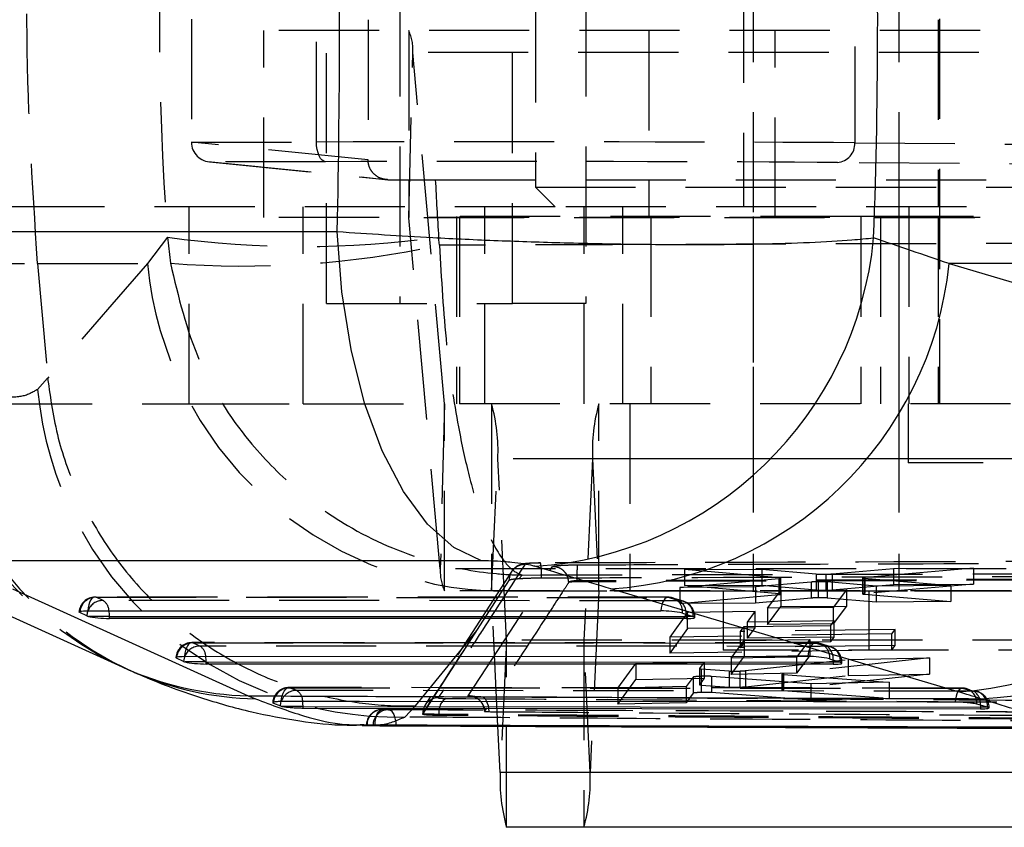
# Model space of a CAD drawing. Extents: x 78 to 731, y 58 to 554.
# Tile 3 of 17: x 307 to 332, y 58 to 78. Entities that reach past the tile are written whole.
import ezdxf

# ---------------------------------------------------------------- set-up
doc = ezdxf.new("R2010")
doc.units = 0
doc.header["$LTSCALE"] = 2
doc.linetypes.add('HIDDEN', pattern=[1.905, 1.27, -0.635])
doc.layers.get('0').update_dxf_attribs({"linetype": 'CONTINUOUS'})

msp = doc.modelspace()

# ---------------------------------------------------------------- linework, layer by layer
at = {"color": 7, "linetype": 'HIDDEN'}
for p, q in [((325.804126, 95.170961), (325.804126, 63.970962)), ((329.49511, 95.170961), (329.49511, 63.970962)), ((330.526359, 89.920962), (330.526359, 68.720961)), ((325.554125, 83.220961), (325.554125, 73.720962)), ((314.983048, 71.270962), (314.983048, 82.870962)), ((316.836275, 82.870962), (316.836275, 71.270962)), ((319.701077, 71.270962), (319.701077, 82.870962)), ((320.279125, 82.720962), (320.279125, 74.220961)), ((321.554307, 82.870962), (321.554307, 71.270962)), ((314.725902, 75.365763), (314.725902, 81.57616)), ((328.376219, 81.596056), (328.376219, 75.345867)), ((311.553083, 78.486751), (311.553083, 75.361118)), ((316.039961, 78.470991), (316.035211, 74.910295)), ((330.49511, 78.470962), (330.49511, 73.720962)), ((335.364376, 78.196024), (313.389462, 78.196024)), ((313.389462, 73.446024), (313.389462, 78.196024)), ((317.065261, 78.196024), (317.065261, 73.446024)), ((323.158832, 78.196024), (323.158832, 73.446024)), ((326.358832, 73.446024), (326.358832, 78.196024)), ((317.065485, 73.444853), (317.171942, 77.638854)), ((339.14686, 77.638854), (317.171942, 77.638854)), ((317.972526, 68.722132), (317.171942, 77.638854)), ((311.553083, 75.35915), (314.725902, 75.365763)), ((316.035211, 74.910295), (311.553083, 75.361118)), ((311.553083, 75.361118), (311.553083, 75.35915)), ((328.376219, 75.345867), (335.33602, 75.288411)), ((312.014949, 74.862384), (316.487756, 74.412498)), ((314.958569, 74.865768), (312.066257, 74.85974)), ((312.066257, 74.85974), (316.538077, 74.409953)), ((334.842479, 74.788859), (327.936457, 74.845872)), ((316.538077, 74.409953), (317.740243, 74.409475)), ((317.740243, 74.409475), (338.16582, 74.409475)), ((320.279125, 74.220961), (339.329125, 74.220961)), ((320.279125, 74.220961), (320.779124, 73.720962)), ((320.779124, 73.720962), (298.497304, 73.720962)), ((311.49511, 68.720961), (311.49511, 73.720962)), ((314.390205, 68.720961), (314.390205, 73.720962)), ((318.998162, 68.720961), (318.998162, 73.720962)), ((338.829125, 73.720962), (320.779124, 73.720962)), ((321.514424, 68.720961), (321.514424, 73.720962)), ((322.49511, 68.720961), (322.49511, 73.720962)), ((329.49511, 73.720962), (329.49511, 68.720961)), ((329.74511, 73.720962), (329.74511, 68.720961)), ((335.364376, 73.446024), (313.389462, 73.446024)), ((339.040401, 73.444853), (317.065485, 73.444853)), ((317.866068, 64.528131), (317.065485, 73.444853)), ((328.53003, 73.470962), (318.273623, 73.470962)), ((318.273623, 73.470962), (318.273623, 68.720961)), ((318.351697, 73.470962), (318.351697, 68.720961)), ((323.204838, 73.470962), (323.204838, 68.720961)), ((325.804126, 73.470962), (325.804126, 68.720961)), ((328.53003, 73.470962), (328.53003, 68.720961)), ((329.026666, 73.470962), (328.53003, 73.470962)), ((329.026666, 73.470962), (329.026666, 68.720961)), ((339.008531, 73.470962), (329.026666, 73.470962)), ((330.49511, 73.470962), (330.49511, 68.720961)), ((310.945857, 72.949178), (310.441282, 72.278546)), ((310.945857, 72.949178), (311.022379, 72.290257)), ((317.843456, 72.745959), (317.823429, 72.949178)), ((304.782033, 72.278546), (307.654031, 72.278546)), ((307.654031, 72.278546), (310.441282, 72.278546)), ((307.654031, 72.278546), (307.907619, 69.375489)), ((314.983048, 71.270962), (319.701077, 71.270962)), ((321.554307, 71.270962), (319.701077, 71.270962)), ((307.907619, 69.375489), (307.653714, 69.085861)), ((307.90858, 69.364776), (307.907619, 69.375489)), ((306.495111, 68.720961), (311.49511, 68.720961)), ((311.49511, 68.720961), (314.390205, 68.720961)), ((314.390205, 68.720961), (317.972749, 68.720961)), ((317.972526, 68.722132), (317.866068, 64.528131)), ((339.947443, 68.722132), (317.972526, 68.722132)), ((339.947667, 68.720961), (317.972749, 68.720961)), ((317.972749, 63.970962), (317.972749, 68.720961)), ((319.165709, 68.720961), (319.165709, 63.970962)), ((321.88724, 63.970962), (321.88724, 68.720961)), ((322.67474, 68.720961), (322.67474, 63.970962)), ((325.804126, 68.720961), (325.804126, 63.970962)), ((329.49511, 68.720961), (329.49511, 63.970962)), ((329.73261, 68.720961), (329.73261, 67.220961)), ((319.166046, 63.968033), (319.326391, 67.32679)), ((341.301307, 67.32679), (319.326391, 67.32679)), ((319.54613, 62.723891), (319.326391, 67.32679)), ((321.726559, 67.32679), (321.506819, 62.723891)), ((321.726559, 67.32679), (321.886903, 63.968033)), ((343.442639, 67.32679), (321.726559, 67.32679)), ((330.07016, 67.220961), (329.73261, 67.220961)), ((339.25761, 67.220961), (330.07016, 67.220961)), ((319.683183, 64.469019), (317.483097, 61.079589)), ((339.840985, 64.528131), (317.866068, 64.528131)), ((324.060259, 64.515184), (326.018095, 64.523711)), ((326.461121, 64.303328), (324.060259, 64.515184)), ((324.060259, 64.515184), (324.060259, 64.109641)), ((326.018095, 64.523711), (326.018095, 64.118302)), ((326.018095, 64.523711), (327.394761, 64.401192)), ((327.805497, 64.403363), (329.363018, 64.538176)), ((331.391661, 64.546887), (328.6325, 64.313572)), ((329.363018, 64.538176), (331.391661, 64.546887)), ((329.363018, 64.538176), (329.363018, 64.132632)), ((331.391661, 64.546887), (331.391661, 64.141049)), ((319.866279, 64.285287), (319.93974, 64.375241)), ((321.125019, 64.188538), (321.123196, 64.187225)), ((333.753916, 64.268907), (321.337365, 64.228245)), ((333.753916, 64.244425), (321.337365, 64.201842)), ((321.337365, 64.228245), (321.337365, 64.228232)), ((321.337365, 64.201842), (321.337365, 64.228232)), ((323.937098, 64.057298), (326.448156, 64.283803)), ((327.272918, 64.195771), (325.859653, 64.071494)), ((326.448156, 64.283803), (326.448156, 63.877342)), ((326.461123, 64.303328), (326.461121, 63.896946)), ((326.49006, 64.29986), (326.461123, 64.303328)), ((326.504335, 63.888153), (326.504335, 64.294575)), ((327.272918, 64.195771), (327.272918, 63.788848)), ((327.394761, 64.401192), (327.394761, 63.995158)), ((327.452729, 64.203338), (327.452729, 63.79642)), ((327.639744, 64.396095), (327.639744, 63.990013)), ((328.923812, 64.093623), (327.680212, 64.198491)), ((327.680212, 64.198491), (327.680212, 63.791518)), ((327.805497, 64.403363), (327.805497, 63.997298)), ((328.574842, 64.302841), (328.574842, 63.896193)), ((328.61717, 64.29429), (328.61717, 63.887596)), ((328.61717, 64.29429), (330.810888, 64.106967)), ((328.6325, 64.313572), (328.6325, 63.906967)), ((339.947667, 63.970962), (317.972749, 63.970962)), ((318.795471, 62.967686), (319.421755, 63.940876)), ((341.140962, 63.968033), (319.166046, 63.968033)), ((319.329666, 60.540676), (319.166046, 63.968033)), ((319.421755, 63.940876), (319.435058, 63.961621)), ((321.886903, 63.968033), (321.667163, 59.365134)), ((343.861819, 63.968033), (321.886903, 63.968033)), ((325.859653, 64.071494), (323.937098, 64.057298)), ((323.937098, 64.057298), (323.937098, 63.650287)), ((324.060259, 64.109641), (326.018095, 64.118302)), ((326.461121, 63.896946), (324.060259, 64.109641)), ((325.041626, 63.970962), (325.041626, 62.470961)), ((325.859653, 64.071494), (325.859653, 63.664303)), ((326.018095, 64.118302), (327.394761, 63.995158)), ((326.166999, 63.5307), (326.501211, 63.982561)), ((326.501211, 63.982561), (328.165742, 63.995567)), ((326.501211, 63.982561), (326.501211, 63.574966)), ((327.805497, 63.997298), (329.363018, 64.132632)), ((328.165742, 63.995567), (327.831455, 63.548364)), ((328.165742, 63.995567), (328.165742, 63.587695)), ((331.391661, 64.141049), (328.6325, 63.906967)), ((328.73261, 63.970962), (328.73261, 62.470961)), ((330.810888, 64.106967), (328.923812, 64.093623)), ((328.923812, 64.093623), (328.923812, 63.685979)), ((329.363018, 64.132632), (331.391661, 64.141049)), ((330.810888, 64.106967), (330.810888, 63.698939)), ((323.645005, 63.809324), (309.110723, 63.815382)), ((309.136432, 63.811556), (323.670713, 63.805499)), ((309.313647, 63.728038), (309.136432, 63.811556)), ((323.940068, 63.721942), (309.313647, 63.728038)), ((323.670713, 63.805499), (323.940068, 63.721942)), ((324.034482, 63.707538), (323.765127, 63.791096)), ((323.937098, 63.650287), (326.448156, 63.877342)), ((327.272918, 63.788848), (325.859653, 63.664303)), ((326.49006, 63.893462), (326.461123, 63.896946)), ((328.923812, 63.685979), (327.680212, 63.791518)), ((328.61717, 63.887596), (330.810888, 63.698939)), ((330.810888, 63.698939), (328.923812, 63.685979)), ((324.138867, 63.426634), (323.683441, 62.799692)), ((325.859653, 63.664303), (323.937098, 63.650287)), ((325.850781, 63.446062), (324.138867, 63.426634)), ((324.138867, 63.018163), (324.138867, 63.426634)), ((325.655574, 63.180281), (325.850781, 63.446062)), ((325.850781, 63.037183), (325.850781, 63.446062)), ((326.166999, 63.121916), (326.501211, 63.574966)), ((327.831455, 63.548364), (326.166999, 63.5307)), ((326.166999, 63.5307), (326.166999, 63.121916)), ((326.501211, 63.574966), (328.165742, 63.587695)), ((328.165742, 63.587695), (327.831455, 63.139191)), ((327.831455, 63.548364), (327.831455, 63.139191)), ((324.28569, 63.319768), (324.31988, 63.319768)), ((324.320192, 63.297506), (324.320192, 63.319768)), ((327.851607, 63.208154), (325.655574, 63.180281)), ((325.655574, 62.771016), (325.655574, 63.180281)), ((327.76721, 63.094665), (327.851607, 63.208154)), ((327.851607, 62.798309), (327.851607, 63.208154)), ((324.138867, 63.018163), (323.683441, 62.390698)), ((325.850781, 63.037183), (324.138867, 63.018163)), ((325.479077, 62.939766), (325.571176, 63.065296)), ((329.403065, 62.994572), (325.479077, 62.939766)), ((325.479077, 62.530301), (325.479077, 62.939766)), ((325.571176, 63.065296), (327.76721, 63.094665)), ((325.571176, 62.655918), (325.571176, 63.065296)), ((325.655574, 62.771016), (325.850781, 63.037183)), ((327.831455, 63.139191), (326.166999, 63.121916)), ((327.76721, 62.684696), (327.76721, 63.094665)), ((329.319343, 62.882995), (329.403065, 62.994572)), ((329.403065, 62.584066), (329.403065, 62.994572)), ((319.54613, 62.723891), (319.385786, 59.365134)), ((341.521046, 62.723891), (319.54613, 62.723891)), ((341.521383, 62.720961), (319.546467, 62.720961)), ((319.546467, 57.970961), (319.546467, 62.720961)), ((321.506482, 62.720961), (321.506482, 57.970961)), ((321.667163, 59.365134), (321.506819, 62.723891)), ((341.521046, 62.723891), (321.506819, 62.723891)), ((329.319343, 62.882995), (323.683441, 62.799692)), ((323.683441, 62.799692), (323.683441, 62.390698)), ((325.239297, 62.262453), (325.573498, 62.716364)), ((325.571176, 62.655918), (327.76721, 62.684696)), ((325.573498, 62.716364), (327.238027, 62.742074)), ((325.573498, 62.716364), (325.573498, 62.306761)), ((327.851607, 62.798309), (325.655574, 62.771016)), ((327.238027, 62.742074), (326.903751, 62.292463)), ((327.238027, 62.742074), (327.238027, 62.332013)), ((327.76721, 62.684696), (327.851607, 62.798309)), ((329.319343, 62.472443), (329.319343, 62.882995)), ((327.376787, 62.651686), (311.565958, 62.658274)), ((311.591666, 62.65445), (327.402495, 62.64786)), ((311.768878, 62.570931), (311.591666, 62.65445)), ((327.67185, 62.564304), (311.768878, 62.570931)), ((329.319343, 62.472443), (323.683441, 62.390698)), ((334.566625, 62.470961), (325.041626, 62.470961)), ((325.479077, 62.530301), (325.571176, 62.655918)), ((329.403065, 62.584066), (325.479077, 62.530301)), ((327.402495, 62.64786), (327.67185, 62.564304)), ((327.766262, 62.5499), (327.496909, 62.633456)), ((329.319343, 62.472443), (329.403065, 62.584066)), ((325.239297, 61.85308), (325.573498, 62.306761)), ((326.903751, 62.292463), (325.239297, 62.262453)), ((325.239297, 62.262453), (325.239297, 61.85308)), ((325.573498, 62.306761), (327.238027, 62.332013)), ((325.60976, 61.947934), (328.207677, 62.233386)), ((330.268897, 62.270039), (326.573413, 61.870839)), ((327.238027, 62.332013), (326.903751, 61.882661)), ((326.903751, 62.292463), (326.903751, 61.882661)), ((328.207677, 62.233386), (330.268897, 62.270039)), ((328.207677, 62.233386), (328.207677, 61.823392)), ((330.268897, 62.270039), (330.268897, 61.859676)), ((322.368395, 61.502801), (322.825549, 62.133151)), ((322.825549, 62.133151), (324.560275, 62.166202)), ((322.825549, 62.133151), (322.825549, 61.724588)), ((324.438624, 61.999864), (324.438624, 61.59098)), ((324.560275, 62.166202), (324.438915, 62.000598)), ((324.438915, 62.000598), (324.438915, 61.591714)), ((324.480284, 61.991812), (324.480284, 61.582928)), ((324.480284, 61.991812), (325.190196, 61.938853)), ((324.560275, 62.166202), (324.560275, 61.757095)), ((325.190196, 61.938853), (325.190196, 61.529884)), ((325.466285, 61.938412), (325.466285, 61.529382)), ((325.60976, 61.947932), (325.60976, 61.53886)), ((328.017471, 62.162129), (328.051662, 62.162129)), ((328.051971, 62.139868), (328.051971, 62.162129)), ((322.368395, 61.095259), (322.825549, 61.724588)), ((322.825549, 61.724588), (324.560275, 61.757095)), ((324.279422, 61.782862), (324.103018, 61.541918)), ((324.279422, 61.782862), (324.279422, 61.374353)), ((324.560275, 61.757095), (324.438915, 61.591714)), ((324.485773, 61.8031), (324.485773, 61.394508)), ((327.259827, 61.610966), (324.748002, 61.802115)), ((324.748002, 61.802115), (324.748002, 61.393469)), ((326.903751, 61.882661), (325.239297, 61.85308)), ((325.60976, 61.53886), (328.207677, 61.823392)), ((326.524716, 61.86022), (326.524716, 61.451146)), ((326.573413, 61.870839), (326.535439, 61.865091)), ((326.565061, 61.852389), (326.565061, 61.443326)), ((326.565061, 61.852389), (329.251625, 61.653172)), ((326.573413, 61.870839), (326.573413, 61.461737)), ((330.268897, 61.859676), (326.573413, 61.461737)), ((328.207677, 61.823392), (330.268897, 61.859676)), ((331.108708, 61.503492), (314.021427, 61.521634)), ((324.103018, 61.541918), (322.368395, 61.502801)), ((322.368395, 61.502801), (322.368395, 61.095259)), ((324.103018, 61.541918), (324.103018, 61.133934)), ((324.480284, 61.582928), (325.190196, 61.529884)), ((326.573413, 61.461737), (326.535439, 61.456005)), ((326.565061, 61.443326), (329.251625, 61.244448)), ((329.251625, 61.653172), (327.259827, 61.610966)), ((327.259827, 61.610966), (327.259827, 61.202432)), ((329.251625, 61.653172), (329.251625, 61.244448)), ((325.907093, 61.234041), (318.896869, 61.282038)), ((325.902531, 61.238907), (318.910902, 61.286985)), ((324.279422, 61.374353), (324.103018, 61.133934)), ((327.259827, 61.202432), (324.748002, 61.393469)), ((329.251625, 61.244448), (327.259827, 61.202432)), ((316.964407, 60.770891), (317.236334, 61.054635)), ((324.103018, 61.133934), (322.368395, 61.095259)), ((331.746768, 61.023173), (331.783241, 61.023173)), ((331.783753, 61.004029), (331.783753, 61.023173)), ((317.419674, 60.854365), (317.419674, 60.844195)), ((317.42043, 60.846449), (317.42043, 60.855435)), ((317.835007, 60.810124), (317.835007, 60.838172)), ((316.739503, 60.551242), (316.329259, 60.551242)), ((316.739503, 60.549022), (316.739503, 60.551242)), ((343.64208, 59.365134), (321.667163, 59.365134))]:
    msp.add_line(p, q, dxfattribs=at)
at = {"color": 7, "linetype": 'CONTINUOUS'}
for p, q in [((302.53939, 73.092582), (315.253768, 73.092582)), ((339.781113, 72.278546), (330.772081, 72.278546)), ((330.772081, 72.278546), (339.580063, 69.664647)), ((303.818654, 64.758026), (309.798397, 62.040896)), ((318.910781, 64.73516), (306.196406, 64.73516)), ((307.015423, 64.025785), (312.995166, 61.308655)), ((330.997316, 61.411887), (322.189335, 64.025785)), ((308.924604, 63.46877), (323.458884, 63.462713)), ((308.899771, 63.340165), (308.722559, 63.423683)), ((309.475765, 63.325864), (308.942273, 63.325864)), ((309.475765, 63.325864), (324.102184, 63.319768)), ((309.475765, 63.273594), (309.475765, 63.325864)), ((324.102184, 63.267499), (309.475765, 63.273594)), ((324.008457, 63.405887), (324.277813, 63.32233)), ((324.102184, 63.319768), (324.102184, 63.267499)), ((311.355006, 62.183059), (311.17779, 62.266576)), ((311.379835, 62.311664), (327.190666, 62.305075)), ((327.740239, 62.248248), (328.009594, 62.164692)), ((311.930995, 62.168756), (311.397504, 62.168756)), ((311.930995, 62.168756), (327.833965, 62.162129)), ((311.930995, 62.116488), (311.930995, 62.168756)), ((327.833965, 62.109859), (311.930995, 62.116488)), ((327.833965, 62.162129), (327.833965, 62.109859)), ((312.995166, 61.308655), (313.176017, 61.232413)), ((313.632801, 61.122659), (313.809942, 61.052521)), ((313.809942, 61.052521), (313.851327, 61.041181)), ((314.386226, 61.041181), (313.851327, 61.041181)), ((314.386226, 60.999402), (314.386226, 61.041181)), ((314.386226, 60.999402), (331.565747, 60.979388)), ((331.741299, 61.024656), (331.471968, 61.097782)), ((331.565747, 61.023173), (331.565747, 60.979388)), ((331.746768, 61.023173), (331.741299, 61.024656)), ((315.887727, 60.555772), (316.756278, 60.551961)), ((316.005692, 60.56061), (316.158317, 60.5535)), ((316.756278, 60.551961), (317.747388, 60.547616)), ((319.385786, 59.365134), (319.329666, 60.540676)), ((341.360701, 59.365134), (319.385786, 59.365134)), ((341.521383, 57.970961), (319.546467, 57.970961))]:
    msp.add_line(p, q, dxfattribs=at)
at = {"color": 8, "linetype": 'CONTINUOUS'}
for p, q in [((308.725737, 63.452919), (308.722559, 63.423683)), ((324.102184, 63.319768), (324.100299, 63.377397)), ((324.28569, 63.319768), (324.102184, 63.319768)), ((311.180972, 62.295813), (311.17779, 62.266576)), ((327.833965, 62.162129), (327.83208, 62.219757)), ((328.017471, 62.162129), (327.833965, 62.162129)), ((331.564331, 61.073513), (331.565747, 61.023173)), ((331.749456, 61.023173), (331.565747, 61.023173)), ((316.739459, 60.563312), (316.739503, 60.551242))]:
    msp.add_line(p, q, dxfattribs=at)
at = {"color": 7, "linetype": 'HIDDEN', "flags": 128}
for points in [[(314.958569, 74.865768), (314.913273, 74.875712), (314.869709, 74.904394), (314.829551, 74.950717), (314.794328, 75.012911), (314.76539, 75.088596), (314.743843, 75.174879), (314.73051, 75.268461), (314.725902, 75.365763)], [(310.441282, 72.278546), (309.539579, 71.242176), (307.90858, 69.364776)], [(318.571266, 61.310518), (319.644805, 62.948583), (319.646042, 62.950474), (320.714667, 64.589659)], [(319.435058, 63.961621), (319.470055, 64.016204), (319.619877, 64.250123)], [(309.136432, 63.811556), (309.099831, 63.814704), (309.063636, 63.802461), (309.029222, 63.775292), (308.997896, 63.73423), (308.970846, 63.680832), (308.949105, 63.617127), (308.933493, 63.545534), (308.924604, 63.46877)], [(323.670713, 63.805499), (323.63411, 63.808647), (323.597915, 63.796404), (323.563501, 63.769236), (323.532175, 63.728173), (323.505128, 63.674775), (323.483385, 63.61107), (323.467774, 63.539476), (323.458884, 63.462713)], [(317.236334, 61.054635), (318.248838, 62.296088), (318.795471, 62.967686)], [(317.42043, 60.846449), (318.522286, 62.544941), (318.795471, 62.967686)], [(311.591666, 62.65445), (311.555062, 62.657598), (311.518867, 62.645355), (311.484452, 62.618186), (311.453126, 62.577122), (311.426081, 62.523726), (311.404336, 62.46002), (311.388724, 62.388427), (311.379835, 62.311664)], [(327.402495, 62.64786), (327.365892, 62.651008), (327.329697, 62.638765), (327.295283, 62.611596), (327.263957, 62.570534), (327.236909, 62.517136), (327.215167, 62.453431), (327.199554, 62.381839), (327.190666, 62.305075)], [(313.834608, 61.162395), (313.842863, 61.239467), (313.857876, 61.311649), (313.87908, 61.376199), (313.905668, 61.430666), (313.936632, 61.472989), (313.970797, 61.501556), (314.006869, 61.51529), (314.043477, 61.513664)], [(314.043477, 61.513664), (314.763229, 61.512958), (317.642242, 61.51021), (329.158237, 61.500364), (331.131803, 61.498837)], [(331.399823, 61.42644), (330.680076, 61.42712), (327.801088, 61.429908), (316.285081, 61.442255), (314.219363, 61.444699)], [(331.131803, 61.498837), (331.095215, 61.500897), (331.059128, 61.487605), (331.024908, 61.459466), (330.993852, 61.417547), (330.967139, 61.363439), (330.945781, 61.299189), (330.930585, 61.227235), (330.922131, 61.150304)], [(331.131803, 61.498837), (331.201911, 61.49093), (331.217369, 61.487035)], [(318.896869, 61.282038), (318.933824, 61.279892), (318.969788, 61.262316), (319.003381, 61.229981), (319.033317, 61.184126), (319.058452, 61.126507), (319.07782, 61.059335), (319.090679, 60.985179), (319.096539, 60.906881)], [(331.399823, 61.42644), (331.469998, 61.418516), (331.480518, 61.415951)], [(316.21106, 60.56503), (316.21556, 60.643948), (316.227086, 60.719564), (316.245195, 60.788981), (316.269189, 60.849541), (316.298153, 60.898924), (316.330977, 60.93524), (316.366404, 60.957096), (316.403076, 60.963658)], [(316.554397, 60.957226), (316.59082, 60.948878), (316.625748, 60.925401), (316.657856, 60.88769), (316.685922, 60.837181), (316.708874, 60.775793), (316.725846, 60.705864), (316.736184, 60.630053), (316.739459, 60.563312)]]:
    msp.add_lwpolyline(points, dxfattribs=at)
at = {"color": 7, "linetype": 'CONTINUOUS', "flags": 128}
for points in [[(318.910781, 64.73516), (318.207875, 65.076444), (317.541894, 65.667905), (316.931967, 66.492551), (316.395622, 67.526689), (315.94827, 68.740608), (315.602761, 70.09943), (315.369021, 71.564115), (315.253768, 73.092582)], [(308.722559, 63.423683), (308.708414, 63.43292), (308.706272, 63.441567), (308.716197, 63.449368), (308.737885, 63.45609), (308.770698, 63.461531), (308.813654, 63.465529), (308.865469, 63.467968), (308.924604, 63.46877)], [(311.17779, 62.266576), (311.163649, 62.275813), (311.161507, 62.284462), (311.171427, 62.292262), (311.19312, 62.298983), (311.225932, 62.304424), (311.268885, 62.308423), (311.320703, 62.310861), (311.379835, 62.311664)], [(330.922131, 61.150304), (330.212249, 61.150744), (327.333396, 61.152577), (315.817975, 61.160808), (313.834608, 61.162395)], [(314.386226, 61.041181), (322.934415, 61.031665), (331.565747, 61.023173)]]:
    msp.add_lwpolyline(points, dxfattribs=at)
at = {"color": 8, "linetype": 'CONTINUOUS', "flags": 128}
for points in [[(308.929909, 63.468769), (308.912866, 63.417866), (308.899771, 63.340165)], [(311.38514, 62.311662), (311.3681, 62.260759), (311.355006, 62.183059)], [(313.809942, 61.052521), (313.821923, 61.130704), (313.831754, 61.164097)], [(314.386226, 61.041181), (314.383172, 61.114875), (314.377632, 61.163334)]]:
    msp.add_lwpolyline(points, dxfattribs=at)
at = {"color": 7, "linetype": 'HIDDEN'}
for centre, radius, start, end in [((315.961393, 77.695868), 1.211891, 357.3034869, 24.3749641), ((327.903084, 75.318615), 0.473919, 274.0381623, 3.2966135), ((317.062975, 73.44498), 0.002514, 357.0952604, 24.5236003), ((314.384643, 97.875526), 25.162434, 262.1451784, 277.8548216), ((312.874585, 95.843676), 23.626135, 265.5035961, 282.1406638), ((319.563436, 73.121765), 9.161044, 185.2812067, 269.1970606), ((313.409667, 69.790916), 8.550092, 181.5381087, 245.0159348), ((313.58678, 69.741428), 8.575009, 181.6549109, 246.0870499), ((316.785112, 69.940438), 9.1713, 185.3465481, 271.1201736), ((317.975065, 68.72201), 0.002542, 177.2499191, 204.3689416), ((314.867003, 67.519176), 4.463536, 357.5296932, 15.6193546), ((326.185852, 67.519192), 4.463442, 164.3805292, 182.4705741), ((318.731906, 64.386452), 1.702399, 357.189499, 9.9181213), ((319.07661, 64.471116), 1.211883, 177.3034064, 204.3750502), ((319.156631, 63.968433), 0.009423, 357.5653768, 15.5667031), ((321.896317, 63.968433), 0.009423, 164.4332969, 182.4346232), ((309.110555, 63.409382), 0.406, 89.9761226, 175.7745778), ((309.134988, 63.398736), 0.412822, 89.799668, 172.4580957), ((309.311257, 63.31796), 0.410085, 89.6660112, 158.4230561), ((309.148356, 63.459184), 0.3156, 1.699914, 58.4168062), ((323.644836, 63.403325), 0.406, 72.765546, 89.9761226), ((323.65313, 63.448105), 0.357826, 353.2240763, 87.1834706), ((323.922487, 63.36455), 0.357825, 353.2239291, 87.1837494), ((323.704923, 63.403058), 0.396208, 356.2865134, 53.5948891), ((323.914191, 63.319768), 0.406, 0, 72.765546), ((319.555536, 62.723489), 0.009415, 177.5533015, 195.5746406), ((321.497412, 62.723489), 0.009415, 344.4253594, 2.4466985), ((311.565787, 62.252275), 0.406, 89.9761226, 175.7745778), ((311.59022, 62.241633), 0.412819, 89.7993147, 172.4585964), ((311.766494, 62.160844), 0.410094, 89.6668599, 158.4222074), ((311.603587, 62.302072), 0.315605, 1.700572, 58.4172023), ((327.376617, 62.245686), 0.406, 72.765546, 89.9761226), ((327.384914, 62.290468), 0.357824, 353.2238772, 87.1838013), ((327.654269, 62.206911), 0.357825, 353.223981, 87.1836975), ((327.436703, 62.245418), 0.39621, 356.2865171, 53.594767), ((327.645972, 62.162129), 0.406, 0, 72.765546), ((314.021019, 61.110492), 0.406, 89.9443722, 180), ((314.04359, 61.102374), 0.41129, 90.0157746, 177.1729767), ((314.216896, 61.040095), 0.404612, 89.6506044, 162.1532321), ((314.062043, 61.17101), 0.315682, 358.6065908, 60.1091684), ((331.108398, 61.095932), 0.406, 74.4309439, 89.9571141), ((331.099151, 61.131822), 0.374368, 354.7829615, 71.5920694), ((317.824328, 60.856599), 0.403899, 91.3453058, 180.1651132), ((318.227377, 60.907985), 0.398532, 122.7598082, 190.0889278), ((331.174793, 61.106743), 0.390953, 355.1241744, 54.8588799), ((331.377753, 61.023173), 0.406, 0, 75.3380936), ((331.367131, 61.057836), 0.375637, 354.932467, 72.4310503), ((316.398937, 60.557708), 0.406, 89.7741141, 180), ((316.406891, 60.562473), 0.401203, 90.5447534, 180.2661463), ((316.558721, 60.556831), 0.400418, 90.618738, 180.4767247), ((317.207739, 59.172745), 4.463572, 344.380791, 2.4703297)]:
    msp.add_arc(centre, radius, start, end, dxfattribs=at)
at = {"color": 7, "linetype": 'CONTINUOUS'}
for centre, radius, start, end in [((319.669988, 73.803395), 9.227198, 273.710408, 354.5832904), ((321.602755, 73.225163), 9.21806, 273.648412, 354.1058142), ((330.41074, 70.611261), 9.218056, 273.6483874, 354.1058357), ((331.156139, 70.475323), 9.248686, 272.5227556, 353.874089), ((323.492188, 61.098899), 2.364049, 77.3858813, 90.8071831), ((309.003395, 63.577815), 0.259259, 246.4411296, 256.363857), ((324.191917, 63.044852), 0.290469, 71.1656846, 72.7996481), ((311.458589, 62.420538), 0.259086, 246.4343714, 256.3630676), ((327.223964, 59.94125), 2.36406, 77.3858158, 90.8070565), ((313.194869, 69.524745), 8.218516, 245.5895376, 268.6076191), ((327.925297, 61.892225), 0.285209, 71.1444629, 72.8086181), ((323.845209, 59.172745), 4.463572, 177.5296703, 195.619209)]:
    msp.add_arc(centre, radius, start, end, dxfattribs=at)
at = {"color": 8, "linetype": 'CONTINUOUS'}
for centre, radius, start, end in [((308.634513, 63.327266), 0.841253, 359.9045094, 9.6680838), ((311.08964, 62.170171), 0.841357, 359.9036364, 9.6659858), ((313.368909, 69.460208), 8.230055, 246.6800449, 268.6570078)]:
    msp.add_arc(centre, radius, start, end, dxfattribs=at)
at = {"color": 7, "linetype": 'HIDDEN'}
for centre, major_axis, ratio, start_param, end_param in [((377.515548, 78.470962), (0, 71.05), 0.939783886, 1.49300101, 1.648591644), ((312.066361, 75.359735), (0.512692, -0.025183), 0.974000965, 3.193150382, 4.759992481), ((319.451159, 75.327605), (10.15, -0.00201), 0.004143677, 0.496372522, 2.055044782), ((319.451055, 74.82761), (9.65, -0.00201), 0.004358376, 0.496372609, 2.055044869), ((377.515548, 78.470962), (0, 71.05), 0.84269118, 1.627991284, 1.648591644)]:
    msp.add_ellipse(centre, major_axis=major_axis, ratio=ratio, start_param=start_param, end_param=end_param, dxfattribs=at)
at = {"color": 7, "linetype": 'CONTINUOUS'}
for centre, major_axis, ratio, start_param, end_param in [((295.152161, 78.470962), (0, 71.05), 0.475815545, 4.634356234, 4.790421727), ((295.152161, 78.470962), (0, 71.05), 0.283736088, 4.636617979, 4.788159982), ((249.573377, 78.470962), (222.413894, -68.645579), 0.082401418, 1.222631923, 1.231865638), ((248.991135, 69.422033), (220.317495, -60.233725), 0.065045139, 1.249956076, 1.259189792), ((309.28777, 63.329725), (0.405987, -0.026518), 0.121856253, 3.702495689, 5.201766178), ((323.914191, 63.32363), (0.405987, -0.026518), 0.121856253, 5.201766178, 6.706380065), ((311.743002, 62.172618), (0.405987, -0.026518), 0.121856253, 3.702495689, 5.201766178), ((327.645972, 62.165991), (0.405987, -0.026518), 0.121856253, 5.201766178, 6.706380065), ((308.338113, 61.410017), (25.607466, -1.672815), 0.121861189, 0.442799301, 0.492608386)]:
    msp.add_ellipse(centre, major_axis=major_axis, ratio=ratio, start_param=start_param, end_param=end_param, dxfattribs=at)
at = {"color": 7, "linetype": 'HIDDEN'}
for points, knots in [([(307.654031, 72.278546), (307.519401, 74.334792), (307.249112, 78.463024), (307.518715, 82.591346), (307.654031, 84.663377)], [0, 0, 0, 0, 0.4980935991, 1, 1, 1, 1]), ([(316.538077, 74.409953), (316.480756, 74.415663), (316.366098, 74.427086), (316.213701, 74.515592), (316.100231, 74.645127), (316.042684, 74.785371), (316.03728, 74.875713), (316.035211, 74.910295)], [0, 0, 0, 0, 0.219321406, 0.438700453, 0.656123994, 0.868369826, 1, 1, 1, 1]), ([(338.060913, 72.806551), (334.665266, 72.797239), (327.926115, 72.778758), (321.186961, 72.756835), (317.843456, 72.745959)], [0, 0, 0, 0, 0.503868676, 1, 1, 1, 1]), ([(317.843456, 72.745959), (317.89395, 71.885636), (317.99088, 70.23414), (318.281248, 68.276785), (318.592639, 66.848923), (318.947596, 65.68394), (319.353124, 64.840915), (319.704637, 64.475072), (319.888229, 64.390632), (319.938303, 64.37567), (319.93974, 64.375241)], [0, 0, 0, 0, 0.1967576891, 0.3777003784, 0.5053071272, 0.6329398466, 0.8098465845, 0.9480605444, 0.9985097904, 1, 1, 1, 1]), ([(311.022379, 72.290257), (311.223632, 71.440011), (311.609962, 69.80786), (312.828747, 67.912546), (314.149603, 66.552138), (315.664806, 65.464673), (317.405838, 64.710863), (318.922527, 64.422835), (319.716674, 64.379179), (319.933519, 64.375351), (319.93974, 64.375241)], [0, 0, 0, 0, 0.196757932, 0.377700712, 0.505307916, 0.632940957, 0.809847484, 0.948061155, 0.998509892, 1, 1, 1, 1]), ([(307.653714, 69.085861), (307.533653, 69.015902), (307.293536, 68.875987), (306.710812, 68.8882), (305.973806, 69.063695), (305.334831, 69.350423), (305.015348, 69.493785)], [0, 0, 0, 0, 0.247092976, 0.494173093, 0.747089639, 1, 1, 1, 1]), ([(307.90858, 69.364776), (307.980891, 68.856663), (308.125512, 67.840435), (308.65954, 66.386982), (309.416117, 65.041353), (310.388429, 63.83865), (311.550744, 62.819098), (312.864761, 62.003934), (314.298325, 61.42478), (315.721055, 61.109291), (316.710723, 61.045322), (317.185965, 61.053743), (317.236334, 61.054635)], [0, 0, 0, 0, 0.1120075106, 0.2240149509, 0.3360223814, 0.4480298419, 0.5600393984, 0.6720490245, 0.7840627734, 0.8960761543, 0.9889854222, 1, 1, 1, 1]), ([(320.410125, 64.680602), (320.407747, 64.680594), (320.353091, 64.680405), (320.241801, 64.67852), (320.088497, 64.669812), (319.993058, 64.662544), (319.873758, 64.629246), (319.788129, 64.591154), (319.755334, 64.549314), (319.75132, 64.544194)], [0, 0, 0, 0, 0.00893338, 0.20530818, 0.412941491, 0.656391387, 0.793632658, 0.974744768, 1, 1, 1, 1]), ([(320.408862, 64.679681), (320.367481, 64.679257), (320.283883, 64.678402), (320.17004, 64.673672), (320.082024, 64.666974), (320.033231, 64.659766), (320.025666, 64.655099), (320.022672, 64.653253)], [0, 0, 0, 0, 0.21286109, 0.430021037, 0.644681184, 0.859368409, 1, 1, 1, 1]), ([(334.746435, 64.722512), (329.968199, 64.708562), (325.189168, 64.694609), (320.409657, 64.679684), (320.408862, 64.679682)], [0, 0, 0, 0, 0.999833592, 1, 1, 1, 1]), ([(320.022672, 64.653253), (319.660823, 64.094848), (319.156284, 63.316244), (318.419872, 62.185839), (318.045625, 61.613388), (317.814846, 61.260387)], [0, 0, 0, 0, 0.492937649, 0.68732074, 1, 1, 1, 1]), ([(319.619877, 64.250123), (319.624317, 64.295006), (319.633258, 64.385401), (319.702492, 64.506214), (319.806174, 64.598777), (319.919981, 64.646518), (319.994735, 64.65142), (320.022672, 64.653253)], [0, 0, 0, 0, 0.212907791, 0.42879314, 0.644678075, 0.867209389, 1, 1, 1, 1]), ([(320.714667, 64.589659), (320.71516, 64.590226), (320.719675, 64.595415), (320.757768, 64.605343), (320.878035, 64.618219), (321.053717, 64.627917), (321.224539, 64.632425), (321.323549, 64.633111), (321.353998, 64.633321)], [0, 0, 0, 0, 0.026319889, 0.241048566, 0.455801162, 0.690184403, 0.904718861, 1, 1, 1, 1]), ([(321.123196, 64.187225), (321.116763, 64.239541), (321.103793, 64.345025), (321.009645, 64.478405), (320.874661, 64.571978), (320.767999, 64.583766), (320.714667, 64.589659)], [0, 0, 0, 0, 0.246981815, 0.497988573, 0.748994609, 1, 1, 1, 1]), ([(321.337365, 64.228245), (321.337403, 64.273892), (321.337479, 64.365185), (321.340361, 64.486805), (321.345111, 64.581676), (321.350077, 64.624672), (321.353215, 64.631595), (321.353998, 64.633321)], [0, 0, 0, 0, 0.224348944, 0.448698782, 0.673048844, 0.918472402, 1, 1, 1, 1]), ([(321.353998, 64.633321), (321.624308, 64.634275), (322.975857, 64.639044), (327.116154, 64.653285), (330.98614, 64.665399), (333.774887, 64.674129)], [0, 0, 0, 0, 0.065287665, 0.326437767, 1, 1, 1, 1]), ([(321.123196, 64.187225), (321.115648, 64.1756), (321.060858, 64.091213), (320.817005, 63.715833), (320.114426, 62.636036), (319.456007, 61.631107), (318.987735, 60.916393)], [0, 0, 0, 0, 0.01064382, 0.077263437, 0.343742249, 1, 1, 1, 1]), ([(319.619877, 64.250123), (319.636206, 64.256846), (319.666434, 64.269291), (319.787899, 64.27975), (319.858412, 64.284731), (319.866279, 64.285287)], [0, 0, 0, 0, 0.510688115, 0.945406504, 1, 1, 1, 1]), ([(319.866279, 64.285287), (319.918663, 64.28845), (320.039239, 64.295729), (320.241042, 64.301556), (320.38012, 64.302591), (320.432257, 64.302978)], [0, 0, 0, 0, 0.324419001, 0.74674243, 1, 1, 1, 1]), ([(319.93974, 64.375241), (322.456818, 64.381554), (327.563463, 64.394363), (332.670244, 64.405721), (335.259881, 64.411481)], [0, 0, 0, 0, 0.492902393, 1, 1, 1, 1]), ([(320.432257, 64.302978), (320.673571, 64.303707), (321.996099, 64.3077), (326.775111, 64.32182), (331.312905, 64.33392), (334.769456, 64.343136)], [0, 0, 0, 0, 0.050494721, 0.276738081, 1, 1, 1, 1]), ([(321.337365, 64.228232), (321.327317, 64.228022), (321.294126, 64.227327), (321.236639, 64.22283), (321.178035, 64.213128), (321.138707, 64.200919), (321.129311, 64.19242), (321.125019, 64.188538)], [0, 0, 0, 0, 0.099086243, 0.327304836, 0.577229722, 0.806879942, 1, 1, 1, 1]), ([(321.337365, 64.201842), (321.314121, 64.201591), (321.267632, 64.201088), (321.204466, 64.198441), (321.155699, 64.194731), (321.132013, 64.191191), (321.126481, 64.189092), (321.125019, 64.188538)], [0, 0, 0, 0, 0.229766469, 0.45954345, 0.688986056, 0.917814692, 1, 1, 1, 1]), ([(326.448156, 64.283803), (326.463266, 64.285484), (326.493487, 64.288846), (326.509064, 64.292801), (326.50429, 64.294567), (326.504268, 64.294575)], [0, 0, 0, 0, 0.49886389, 0.997709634, 1, 1, 1, 1]), ([(327.452729, 64.203338), (327.42444, 64.202764), (327.367458, 64.201608), (327.307872, 64.19855), (327.280663, 64.196387), (327.272918, 64.195771)], [0, 0, 0, 0, 0.413591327, 0.833088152, 1, 1, 1, 1]), ([(327.394761, 64.401192), (327.413541, 64.399908), (327.451104, 64.397341), (327.53159, 64.395526), (327.597097, 64.395481), (327.632828, 64.395995), (327.639744, 64.396095)], [0, 0, 0, 0, 0.308936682, 0.617910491, 0.92604239, 1, 1, 1, 1]), ([(327.680212, 64.198491), (327.66627, 64.199439), (327.633755, 64.201651), (327.562599, 64.203579), (327.496977, 64.203845), (327.460313, 64.203425), (327.452729, 64.203338)], [0, 0, 0, 0, 0.249281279, 0.58140511, 0.913407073, 1, 1, 1, 1]), ([(327.639744, 64.396095), (327.668001, 64.396749), (327.724515, 64.398059), (327.777653, 64.40107), (327.80095, 64.402988), (327.805497, 64.403363)], [0, 0, 0, 0, 0.445933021, 0.891862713, 1, 1, 1, 1]), ([(328.6325, 64.313572), (328.616511, 64.311914), (328.584533, 64.308597), (328.570498, 64.302981), (328.581689, 64.298006), (328.606423, 64.295416), (328.61717, 64.29429)], [0, 0, 0, 0, 0.265307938, 0.530602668, 0.796048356, 1, 1, 1, 1]), ([(317.42043, 60.855435), (317.650409, 61.20839), (318.319441, 62.235174), (318.984989, 63.265031), (319.421755, 63.940876)], [0, 0, 0, 0, 0.343748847, 1, 1, 1, 1]), ([(326.448156, 63.877342), (326.463266, 63.879027), (326.493487, 63.882397), (326.509064, 63.88638), (326.50429, 63.888145), (326.504268, 63.888153)], [0, 0, 0, 0, 0.498862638, 0.997709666, 1, 1, 1, 1]), ([(327.452729, 63.79642), (327.424031, 63.795837), (327.366638, 63.794672), (327.307259, 63.791591), (327.280371, 63.789444), (327.272918, 63.788848)], [0, 0, 0, 0, 0.41956587, 0.839100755, 1, 1, 1, 1]), ([(327.680212, 63.791518), (327.66627, 63.792472), (327.633755, 63.7947), (327.5626, 63.796646), (327.496978, 63.796924), (327.460313, 63.796506), (327.452729, 63.79642)], [0, 0, 0, 0, 0.249282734, 0.58140047, 0.913407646, 1, 1, 1, 1]), ([(328.6325, 63.906967), (328.616511, 63.905302), (328.584533, 63.901973), (328.570498, 63.896336), (328.581689, 63.891334), (328.606424, 63.888728), (328.61717, 63.887596)], [0, 0, 0, 0, 0.265306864, 0.530601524, 0.796071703, 1, 1, 1, 1]), ([(324.438915, 62.000598), (324.440037, 61.998772), (324.442131, 61.995362), (324.468186, 61.992938), (324.480284, 61.991812)], [0, 0, 0, 0, 0.535657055, 1, 1, 1, 1]), ([(325.190196, 61.938853), (325.208545, 61.93784), (325.245244, 61.935814), (325.324396, 61.935142), (325.40114, 61.936134), (325.447835, 61.937767), (325.466285, 61.938412)], [0, 0, 0, 0, 0.274021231, 0.548069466, 0.821442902, 1, 1, 1, 1]), ([(325.466285, 61.938412), (325.493722, 61.939657), (325.55011, 61.942215), (325.589524, 61.945993), (325.60976, 61.947932)], [0, 0, 0, 0, 0.486575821, 1, 1, 1, 1]), ([(324.485773, 61.8031), (324.458185, 61.801917), (324.403012, 61.799551), (324.336938, 61.794271), (324.291336, 61.788478), (324.283329, 61.784704), (324.279422, 61.782862)], [0, 0, 0, 0, 0.252643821, 0.505268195, 0.758572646, 1, 1, 1, 1]), ([(324.748002, 61.802115), (324.730268, 61.803141), (324.694798, 61.805195), (324.617126, 61.805931), (324.544509, 61.805024), (324.501053, 61.8036), (324.485773, 61.8031)], [0, 0, 0, 0, 0.28259099, 0.565221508, 0.847130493, 1, 1, 1, 1]), ([(326.526409, 61.86022), (326.525866, 61.859963), (326.521326, 61.857812), (326.536174, 61.855051), (326.55747, 61.853089), (326.565061, 61.852389)], [0, 0, 0, 0, 0.080399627, 0.672197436, 1, 1, 1, 1]), ([(314.219363, 61.444699), (314.192983, 61.454777), (314.134336, 61.477182), (314.075725, 61.500715), (314.043477, 61.513664)], [0, 0, 0, 0, 0.449805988, 1, 1, 1, 1]), ([(324.438915, 61.591714), (324.440038, 61.589889), (324.442134, 61.586483), (324.468187, 61.584055), (324.480284, 61.582928)], [0, 0, 0, 0, 0.535659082, 1, 1, 1, 1]), ([(325.190196, 61.529884), (325.208546, 61.528868), (325.24525, 61.526837), (325.324393, 61.526145), (325.401144, 61.527126), (325.447837, 61.528743), (325.466285, 61.529382)], [0, 0, 0, 0, 0.274022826, 0.548089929, 0.821464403, 1, 1, 1, 1]), ([(325.466285, 61.529382), (325.493721, 61.530621), (325.550108, 61.533165), (325.589523, 61.536928), (325.60976, 61.53886)], [0, 0, 0, 0, 0.486568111, 1, 1, 1, 1]), ([(326.526407, 61.451146), (326.525865, 61.45089), (326.521331, 61.44875), (326.53617, 61.445985), (326.557469, 61.444025), (326.565061, 61.443326)], [0, 0, 0, 0, 0.0803966, 0.672191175, 1, 1, 1, 1]), ([(331.131803, 61.498837), (331.168047, 61.488802), (331.257357, 61.464073), (331.346723, 61.440466), (331.399823, 61.42644)], [0, 0, 0, 0, 0.405821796, 1, 1, 1, 1]), ([(317.814846, 61.260387), (317.814737, 61.259396), (317.814328, 61.255663), (317.83971, 61.250001), (317.907541, 61.244779), (317.977035, 61.243679), (318.011723, 61.243129)], [0, 0, 0, 0, 0.107597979, 0.405400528, 0.703195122, 1, 1, 1, 1]), ([(318.011723, 61.243129), (320.674619, 61.225106), (325.999954, 61.189063), (331.325202, 61.157581), (333.987597, 61.141841)], [0, 0, 0, 0, 0.500042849, 1, 1, 1, 1]), ([(318.896869, 61.282038), (318.839298, 61.282963), (318.72416, 61.284812), (318.612049, 61.293485), (318.570482, 61.302807), (318.571104, 61.308923), (318.571266, 61.310518)], [0, 0, 0, 0, 0.298224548, 0.596425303, 0.894770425, 1, 1, 1, 1]), ([(318.987735, 60.916393), (318.98076, 60.966509), (318.966315, 61.070293), (318.871606, 61.202447), (318.733624, 61.295603), (318.625385, 61.305546), (318.571266, 61.310518)], [0, 0, 0, 0, 0.237382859, 0.491590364, 0.745796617, 1, 1, 1, 1]), ([(318.892898, 61.283772), (318.861206, 61.284057), (318.788901, 61.284707), (318.720765, 61.288376), (318.683054, 61.291759), (318.678272, 61.292695), (318.690275, 61.290616), (318.719185, 61.283077), (318.781965, 61.258666), (318.873529, 61.196268), (318.952673, 61.083226), (318.990637, 60.980559), (318.985043, 60.924141), (318.984285, 60.916501)], [0, 0, 0, 0, 0.108292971, 0.247072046, 0.344833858, 0.406392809, 0.453726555, 0.498671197, 0.559682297, 0.686904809, 0.828238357, 0.97674276, 1, 1, 1, 1]), ([(324.485773, 61.394508), (324.458185, 61.393333), (324.403012, 61.390983), (324.336938, 61.385729), (324.291336, 61.379953), (324.283329, 61.376189), (324.279422, 61.374353)], [0, 0, 0, 0, 0.252644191, 0.505267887, 0.758572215, 1, 1, 1, 1]), ([(324.748002, 61.393469), (324.730268, 61.394499), (324.694796, 61.396558), (324.617123, 61.397305), (324.544506, 61.396418), (324.501051, 61.395005), (324.485773, 61.394508)], [0, 0, 0, 0, 0.282597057, 0.565234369, 0.847149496, 1, 1, 1, 1]), ([(332.916696, 61.189703), (332.676763, 61.191165), (330.340251, 61.205398), (328.003704, 61.220495), (325.907093, 61.234041)], [0, 0, 0, 0, 0.102688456, 1, 1, 1, 1]), ([(316.403076, 60.963658), (319.341064, 60.952387), (325.160692, 60.930061), (330.980277, 60.910895), (333.861897, 60.901405)], [0, 0, 0, 0, 0.504841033, 1, 1, 1, 1]), ([(316.554397, 60.957226), (316.536637, 60.957768), (316.486194, 60.959307), (316.435756, 60.961947), (316.403076, 60.963658)], [0, 0, 0, 0, 0.352075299, 1, 1, 1, 1]), ([(334.000045, 60.891626), (333.760111, 60.892442), (332.560437, 60.896524), (327.521794, 60.91408), (321.946514, 60.935007), (317.330948, 60.954026), (316.554397, 60.957226)], [0, 0, 0, 0, 0.041260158, 0.206300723, 0.866463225, 1, 1, 1, 1]), ([(317.486148, 61.077505), (317.462708, 61.035355), (317.423747, 60.965298), (317.425302, 60.88579), (317.425922, 60.854118)], [0, 0, 0, 0, 0.601652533, 1, 1, 1, 1]), ([(315.887846, 60.578981), (316.030124, 60.572128), (316.471507, 60.550869), (316.76531, 60.682018), (316.964407, 60.770891)], [0, 0, 0, 0, 0.322346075, 1, 1, 1, 1]), ([(334.869622, 60.660375), (332.333803, 60.674801), (327.176693, 60.704139), (321.208491, 60.742052), (317.77628, 60.765374), (316.964407, 60.770891)], [0, 0, 0, 0, 0.424811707, 0.863941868, 1, 1, 1, 1]), ([(317.835007, 60.838172), (317.834989, 60.838172), (317.759839, 60.838172), (317.61651, 60.840076), (317.472538, 60.844979), (317.419383, 60.850715), (317.420208, 60.854443), (317.420427, 60.855433)], [0, 0, 0, 0, 0.000068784, 0.297339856, 0.594794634, 0.892450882, 1, 1, 1, 1]), ([(317.835007, 60.810124), (317.761855, 60.811266), (317.615548, 60.813549), (317.472868, 60.824544), (317.419388, 60.836468), (317.420208, 60.844347), (317.420427, 60.846449)], [0, 0, 0, 0, 0.2971865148, 0.5943864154, 0.8918091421, 1, 1, 1, 1]), ([(333.811535, 60.736713), (331.148789, 60.75248), (325.823297, 60.784013), (320.497771, 60.820121), (317.835007, 60.838175)], [0, 0, 0, 0, 0.499999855, 1, 1, 1, 1]), ([(333.811535, 60.710871), (331.14879, 60.726294), (325.823299, 60.757139), (320.497772, 60.792462), (317.835007, 60.810124)], [0, 0, 0, 0, 0.499999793, 1, 1, 1, 1]), ([(318.987735, 60.916393), (318.988869, 60.914977), (318.991219, 60.912043), (319.022856, 60.9088), (319.062074, 60.907254), (319.089214, 60.90696), (319.096541, 60.906881)], [0, 0, 0, 0, 0.285113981, 0.590800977, 0.889520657, 1, 1, 1, 1]), ([(319.096539, 60.906881), (319.308084, 60.905339), (320.479317, 60.8968), (325.151326, 60.863404), (329.611788, 60.834726), (333.11257, 60.812218)], [0, 0, 0, 0, 0.045278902, 0.250689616, 1, 1, 1, 1])]:
    msp.add_open_spline(points, degree=3, knots=knots, dxfattribs=at)
at = {"color": 7, "linetype": 'CONTINUOUS'}
for points, knots in [([(315.253768, 73.092582), (316.046961, 73.039051), (317.35484, 72.950786), (319.329355, 72.86259), (321.100653, 72.803164), (322.854455, 72.768434), (324.520125, 72.760021), (325.980178, 72.775588), (327.259848, 72.815771), (328.213859, 72.869798), (328.677718, 72.914992), (328.855982, 72.93236)], [0, 0, 0, 0, 0.164070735, 0.270532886, 0.376994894, 0.5010285, 0.60950248, 0.717976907, 0.825447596, 0.932918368, 1, 1, 1, 1]), ([(320.267113, 64.595538), (320.249473, 64.600463), (320.175779, 64.621037), (319.990733, 64.656687), (319.72663, 64.690551), (319.442081, 64.716182), (319.172388, 64.732193), (318.990242, 64.734258), (318.910781, 64.73516)], [0, 0, 0, 0, 0.068203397, 0.28492258, 0.501795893, 0.625537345, 0.836640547, 1, 1, 1, 1]), ([(309.798155, 62.042003), (309.870493, 62.008057), (309.973914, 61.959525), (310.08112, 61.917429), (310.113341, 61.904776)], [0, 0, 0, 0, 0.6994465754, 1, 1, 1, 1]), ([(310.115535, 61.903407), (310.150746, 61.887551), (310.690676, 61.64442), (311.647532, 61.294282), (313.00014, 60.898792), (314.247382, 60.670142), (315.190861, 60.554844), (315.755796, 60.56764), (315.88221, 60.570504)], [0, 0, 0, 0, 0.021313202, 0.32681438, 0.563662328, 0.766741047, 0.947804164, 1, 1, 1, 1]), ([(312.995166, 61.308655), (315.297227, 61.298983), (320.68739, 61.276337), (326.874684, 61.25263), (330.760163, 61.238517), (331.563231, 61.2356)], [0, 0, 0, 0, 0.3716170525, 0.870123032, 1, 1, 1, 1]), ([(313.834608, 61.162395), (313.826971, 61.162379), (313.779521, 61.16228), (313.701919, 61.159416), (313.636637, 61.150168), (313.609649, 61.141597), (313.616244, 61.136321), (313.616436, 61.136167)], [0, 0, 0, 0, 0.059531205, 0.36991867, 0.680303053, 0.990692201, 1, 1, 1, 1]), ([(313.851327, 61.041181), (313.878993, 61.036146), (313.934328, 61.026075), (314.058077, 61.013263), (314.19449, 61.004013), (314.307759, 60.999926), (314.36764, 60.999526), (314.386226, 60.999402)], [0, 0, 0, 0, 0.225529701, 0.45107197, 0.675872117, 0.89939317, 1, 1, 1, 1]), ([(331.471968, 61.097782), (331.450792, 61.102844), (331.405867, 61.113583), (331.296638, 61.128881), (331.165296, 61.14136), (331.033573, 61.148972), (330.956808, 61.14989), (330.922131, 61.150304)], [0, 0, 0, 0, 0.189083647, 0.401143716, 0.613205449, 0.825269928, 1, 1, 1, 1]), ([(331.565747, 60.979388), (331.603789, 60.979855), (331.67987, 60.98079), (331.757607, 60.988313), (331.774098, 60.996423), (331.782354, 61.000483)], [0, 0, 0, 0, 0.333053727, 0.666079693, 1, 1, 1, 1]), ([(331.779506, 61.004029), (331.779107, 61.007567), (331.77843, 61.013574), (331.75599, 61.020377), (331.746768, 61.023173)], [0, 0, 0, 0, 0.5890286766, 1, 1, 1, 1]), ([(316.21106, 60.56503), (316.174119, 60.565093), (316.098541, 60.565223), (316.025289, 60.564273), (315.989919, 60.56312), (315.996188, 60.562266), (315.997534, 60.562083)], [0, 0, 0, 0, 0.296040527, 0.605682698, 0.915361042, 1, 1, 1, 1]), ([(316.158317, 60.5535), (316.173213, 60.553149), (316.203615, 60.552434), (316.274377, 60.55169), (316.320486, 60.551314), (316.329259, 60.551242)], [0, 0, 0, 0, 0.437501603, 0.89296953, 1, 1, 1, 1]), ([(333.669094, 60.505118), (333.431992, 60.505853), (332.235198, 60.509568), (327.199632, 60.525556), (321.61739, 60.544678), (316.994845, 60.562079), (316.21106, 60.56503)], [0, 0, 0, 0, 0.040743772, 0.205657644, 0.865313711, 1, 1, 1, 1]), ([(316.329259, 60.551242), (316.369929, 60.550956), (316.451267, 60.550382), (316.591124, 60.549686), (316.687153, 60.549247), (316.733629, 60.549047), (316.739503, 60.549022)], [0, 0, 0, 0, 0.318005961, 0.636008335, 0.953994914, 1, 1, 1, 1]), ([(316.739503, 60.551242), (319.81443, 60.538831), (323.298618, 60.524767), (329.113551, 60.503241), (331.853584, 60.493743), (334.184358, 60.485664)], [0, 0, 0, 0, 0.528794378, 0.599175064, 1, 1, 1, 1]), ([(316.739503, 60.549022), (319.646986, 60.536863), (325.461953, 60.512544), (331.276889, 60.491651), (334.184358, 60.481205)], [0, 0, 0, 0, 0.499999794, 1, 1, 1, 1]), ([(317.747388, 60.547616), (321.130594, 60.531905), (326.716717, 60.505965), (332.278227, 60.487263), (334.471438, 60.479888)], [0, 0, 0, 0, 0.605644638, 1, 1, 1, 1])]:
    msp.add_open_spline(points, degree=3, knots=knots, dxfattribs=at)
at = {"color": 8, "linetype": 'CONTINUOUS'}
for points, knots in [([(313.176017, 61.232413), (313.593221, 61.076211), (314.427632, 60.763804), (315.321432, 60.565306), (315.741552, 60.575449), (315.887846, 60.578981)], [0, 0, 0, 0, 0.394589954, 0.789184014, 1, 1, 1, 1]), ([(334.46735, 60.498943), (334.383845, 60.499077), (334.169007, 60.499421), (333.234326, 60.713959), (332.132821, 61.0578), (331.563231, 61.2356)], [0, 0, 0, 0, 0.234910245, 0.604371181, 1, 1, 1, 1])]:
    msp.add_open_spline(points, degree=3, knots=knots, dxfattribs=at)

doc.saveas('drawing.dxf')
